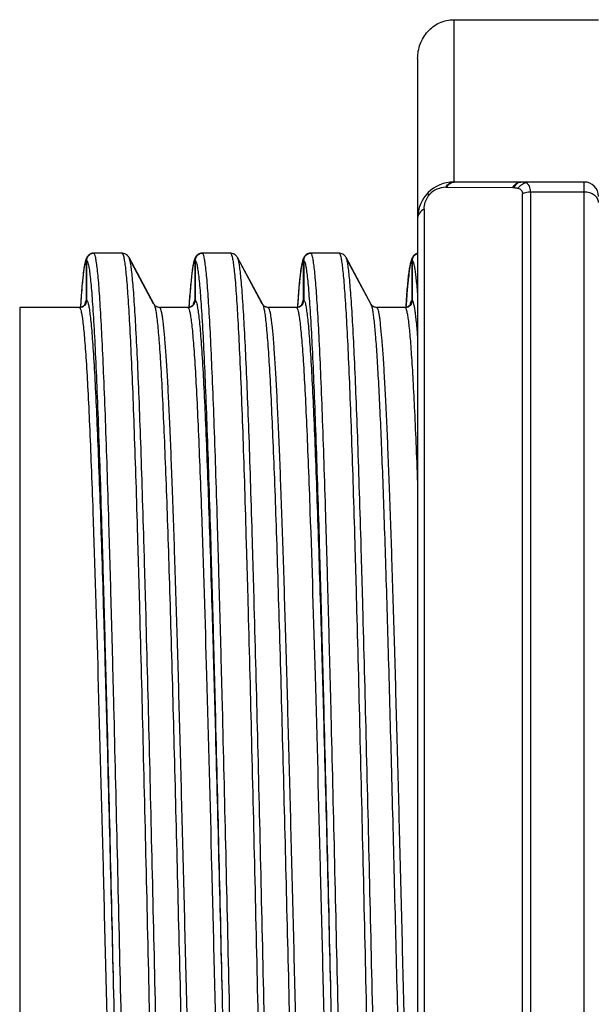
# Model space of a CAD drawing. Header units: millimetres. Extents: x 20 to 4180, y 42 to 2950.
# Tile 33 of 128: x 1675 to 1685, y 1925 to 1942. Entities that reach past the tile are written whole.
import ezdxf

# ---------------------------------------------------------------- set-up
doc = ezdxf.new("R2010")
doc.units = ezdxf.units.MM
doc.header["$LTSCALE"] = 231.275
doc.layers.add('BASE_ASM_PBL7', color=7, linetype='CONTINUOUS')
doc.layers.add('TOP_VIEW_VBL6', color=7, linetype='CONTINUOUS')

# ---------------------------------------------------------------- blocks, each defined once
blk = doc.blocks.new('BASE_ASM_PBL7', base_point=(1331.56, 1951.898))
at = {"layer": 'BASE_ASM_PBL7', "color": 7}
for p, q in [((1809.398, 1968.865), (1811.898, 1968.865)), ((1809.398, 1968.865), (1809.398, 1966.063)), ((1808.773, 1968.195), (1808.773, 1935.648)), ((1811.648, 1966.063), (1809.398, 1966.063)), ((1811.648, 1937.732), (1811.648, 1966.063)), ((1809.26, 1965.972), (1809.274, 1965.972)), ((1809.274, 1965.972), (1810.416, 1965.966)), ((1810.416, 1965.966), (1810.431, 1965.966)), ((1810.585, 1937.936), (1810.585, 1965.86)), ((1811.648, 1965.89), (1810.724, 1965.89)), ((1810.724, 1965.89), (1810.724, 1937.906)), ((1808.884, 1965.595), (1808.884, 1937.821)), ((1803.178, 1964.835), (1803.169, 1964.835)), ((1803.665, 1964.835), (1803.179, 1964.835)), ((1803.675, 1964.835), (1803.665, 1964.835)), ((1805.053, 1964.835), (1805.043, 1964.835)), ((1805.54, 1964.835), (1805.054, 1964.835)), ((1805.55, 1964.835), (1805.54, 1964.835)), ((1806.928, 1964.835), (1806.918, 1964.835)), ((1807.415, 1964.835), (1806.929, 1964.835)), ((1807.425, 1964.835), (1807.415, 1964.835)), ((1803.053, 1964.023), (1803.053, 1964.71)), ((1803.054, 1964.71), (1803.054, 1964.023)), ((1803.783, 1964.754), (1804.206, 1963.964)), ((1804.221, 1963.95), (1803.788, 1964.758)), ((1804.928, 1964.023), (1804.928, 1964.71)), ((1804.929, 1964.71), (1804.929, 1964.023)), ((1805.658, 1964.754), (1806.081, 1963.964)), ((1806.096, 1963.95), (1805.663, 1964.758)), ((1806.803, 1964.023), (1806.803, 1964.71)), ((1806.804, 1964.71), (1806.804, 1964.023)), ((1807.533, 1964.754), (1807.956, 1963.964)), ((1807.971, 1963.951), (1807.538, 1964.758)), ((1808.678, 1964.023), (1808.678, 1964.71)), ((1808.679, 1964.71), (1808.679, 1964.023)), ((1802.983, 1964.366), (1802.979, 1964.316)), ((1802.988, 1964.412), (1802.983, 1964.366)), ((1804.859, 1964.37), (1804.853, 1964.311)), ((1806.734, 1964.37), (1806.728, 1964.311)), ((1808.609, 1964.369), (1808.604, 1964.317)), ((1808.614, 1964.416), (1808.609, 1964.369)), ((1808.618, 1964.457), (1808.614, 1964.416)), ((1802.969, 1964.204), (1802.961, 1964.109)), ((1802.974, 1964.262), (1802.969, 1964.204)), ((1802.979, 1964.316), (1802.974, 1964.262)), ((1804.841, 1964.169), (1804.834, 1964.086)), ((1804.847, 1964.244), (1804.841, 1964.169)), ((1804.853, 1964.311), (1804.847, 1964.244)), ((1806.716, 1964.169), (1806.709, 1964.086)), ((1806.722, 1964.244), (1806.716, 1964.169)), ((1806.728, 1964.311), (1806.722, 1964.244)), ((1808.593, 1964.197), (1808.588, 1964.128)), ((1808.598, 1964.26), (1808.593, 1964.197)), ((1808.604, 1964.317), (1808.598, 1964.26)), ((1802.953, 1964.005), (1802.946, 1963.899)), ((1802.961, 1964.109), (1802.953, 1964.005)), ((1804.828, 1963.993), (1804.821, 1963.899)), ((1804.834, 1964.086), (1804.828, 1963.993)), ((1806.703, 1963.993), (1806.696, 1963.899)), ((1806.709, 1964.086), (1806.703, 1963.993)), ((1808.579, 1964.011), (1808.571, 1963.899)), ((1808.588, 1964.128), (1808.579, 1964.011)), ((1802.929, 1963.898), (1801.898, 1963.898)), ((1801.898, 1963.898), (1801.898, 1939.898)), ((1802.95, 1963.9), (1802.937, 1963.898)), ((1804.804, 1963.898), (1804.317, 1963.898)), ((1804.825, 1963.9), (1804.812, 1963.898)), ((1804.895, 1963.947), (1804.894, 1963.943)), ((1804.895, 1963.947), (1804.894, 1963.943)), ((1806.679, 1963.898), (1806.192, 1963.898)), ((1806.7, 1963.9), (1806.687, 1963.898)), ((1806.77, 1963.947), (1806.769, 1963.943)), ((1806.77, 1963.947), (1806.769, 1963.943)), ((1808.554, 1963.898), (1808.067, 1963.898)), ((1808.575, 1963.9), (1808.562, 1963.898)), ((1808.644, 1963.942), (1808.645, 1963.945)), ((1808.644, 1963.943), (1808.645, 1963.945)), ((1803.522, 1951.898), (1803.571, 1949.819)), ((1805.397, 1951.898), (1805.446, 1949.819)), ((1807.272, 1951.898), (1807.321, 1949.819))]:
    blk.add_line(p, q, dxfattribs=at)
for points in [[(1803.165, 1964.834), (1803.154, 1964.833), (1803.135, 1964.828), (1803.118, 1964.82), (1803.102, 1964.811), (1803.09, 1964.802), (1803.081, 1964.793), (1803.073, 1964.784), (1803.067, 1964.776), (1803.061, 1964.767), (1803.056, 1964.758), (1803.052, 1964.75), (1803.048, 1964.742), (1803.045, 1964.734), (1803.042, 1964.726), (1803.039, 1964.718), (1803.036, 1964.71), (1803.034, 1964.701), (1803.031, 1964.693), (1803.029, 1964.684), (1803.027, 1964.674), (1803.025, 1964.664), (1803.022, 1964.654), (1803.02, 1964.642), (1803.018, 1964.631), (1803.016, 1964.618), (1803.013, 1964.605), (1803.011, 1964.592), (1803.009, 1964.577), (1803.007, 1964.562), (1803.004, 1964.546), (1803.002, 1964.529), (1803, 1964.512), (1802.997, 1964.494), (1802.995, 1964.475), (1802.993, 1964.455), (1802.988, 1964.412)], [(1803.788, 1964.758), (1803.782, 1964.767), (1803.776, 1964.776), (1803.768, 1964.786), (1803.758, 1964.797), (1803.746, 1964.808), (1803.731, 1964.817), (1803.714, 1964.826), (1803.693, 1964.832), (1803.675, 1964.835)], [(1805.043, 1964.835), (1805.029, 1964.833), (1805.011, 1964.828), (1804.993, 1964.821), (1804.979, 1964.812), (1804.967, 1964.803), (1804.957, 1964.794), (1804.949, 1964.786), (1804.943, 1964.777), (1804.937, 1964.768), (1804.932, 1964.76), (1804.927, 1964.751), (1804.923, 1964.742), (1804.92, 1964.734), (1804.917, 1964.725), (1804.914, 1964.716), (1804.911, 1964.708), (1804.908, 1964.698), (1804.906, 1964.689), (1804.903, 1964.679), (1804.901, 1964.669), (1804.898, 1964.658), (1804.896, 1964.646), (1804.894, 1964.635), (1804.891, 1964.622), (1804.889, 1964.609), (1804.887, 1964.595), (1804.884, 1964.58), (1804.882, 1964.564), (1804.88, 1964.548), (1804.877, 1964.53), (1804.875, 1964.511), (1804.872, 1964.491), (1804.87, 1964.47), (1804.867, 1964.448), (1804.864, 1964.423), (1804.859, 1964.37)], [(1805.663, 1964.758), (1805.657, 1964.767), (1805.651, 1964.776), (1805.643, 1964.786), (1805.633, 1964.797), (1805.621, 1964.808), (1805.606, 1964.817), (1805.589, 1964.826), (1805.568, 1964.832), (1805.55, 1964.835)], [(1806.918, 1964.835), (1806.904, 1964.833), (1806.886, 1964.828), (1806.868, 1964.821), (1806.854, 1964.812), (1806.842, 1964.803), (1806.832, 1964.794), (1806.824, 1964.786), (1806.818, 1964.777), (1806.812, 1964.768), (1806.807, 1964.76), (1806.802, 1964.751), (1806.798, 1964.742), (1806.795, 1964.734), (1806.792, 1964.725), (1806.789, 1964.716), (1806.786, 1964.708), (1806.783, 1964.698), (1806.781, 1964.689), (1806.778, 1964.679), (1806.776, 1964.669), (1806.773, 1964.658), (1806.771, 1964.646), (1806.769, 1964.635), (1806.766, 1964.622), (1806.764, 1964.609), (1806.762, 1964.595), (1806.759, 1964.58), (1806.757, 1964.564), (1806.755, 1964.548), (1806.752, 1964.53), (1806.75, 1964.511), (1806.747, 1964.491), (1806.745, 1964.47), (1806.742, 1964.448), (1806.739, 1964.423), (1806.734, 1964.37)], [(1807.538, 1964.758), (1807.532, 1964.767), (1807.526, 1964.776), (1807.518, 1964.786), (1807.508, 1964.797), (1807.496, 1964.808), (1807.481, 1964.817), (1807.464, 1964.826), (1807.443, 1964.832), (1807.425, 1964.835)], [(1808.773, 1964.831), (1808.761, 1964.828), (1808.743, 1964.821), (1808.728, 1964.812), (1808.716, 1964.803), (1808.707, 1964.794), (1808.699, 1964.786), (1808.693, 1964.777), (1808.687, 1964.769), (1808.682, 1964.761), (1808.678, 1964.753), (1808.674, 1964.745), (1808.671, 1964.737), (1808.668, 1964.729), (1808.665, 1964.721), (1808.663, 1964.714), (1808.66, 1964.706), (1808.658, 1964.698), (1808.656, 1964.69), (1808.654, 1964.681), (1808.651, 1964.672), (1808.649, 1964.663), (1808.647, 1964.653), (1808.645, 1964.643), (1808.643, 1964.633), (1808.641, 1964.622), (1808.639, 1964.611), (1808.637, 1964.599), (1808.635, 1964.586), (1808.633, 1964.573), (1808.631, 1964.559), (1808.629, 1964.544), (1808.627, 1964.528), (1808.625, 1964.512), (1808.623, 1964.495), (1808.618, 1964.457)], [(1803.025, 1963.953), (1803.025, 1963.952), (1803.024, 1963.95), (1803.022, 1963.947), (1803.02, 1963.943), (1803.016, 1963.938), (1803.011, 1963.933), (1803.005, 1963.926), (1802.995, 1963.919), (1802.982, 1963.911), (1802.967, 1963.905), (1802.95, 1963.9)], [(1804.307, 1963.898), (1804.291, 1963.901), (1804.273, 1963.906), (1804.259, 1963.913), (1804.247, 1963.921), (1804.238, 1963.929), (1804.231, 1963.936), (1804.226, 1963.943), (1804.222, 1963.947), (1804.221, 1963.95), (1804.22, 1963.951)], [(1804.9, 1963.952), (1804.9, 1963.953), (1804.9, 1963.953), (1804.9, 1963.952), (1804.899, 1963.95), (1804.897, 1963.946), (1804.894, 1963.942), (1804.89, 1963.937), (1804.885, 1963.931), (1804.878, 1963.925), (1804.869, 1963.918), (1804.856, 1963.911), (1804.841, 1963.905), (1804.825, 1963.9)], [(1806.182, 1963.898), (1806.166, 1963.901), (1806.148, 1963.906), (1806.134, 1963.913), (1806.122, 1963.921), (1806.113, 1963.929), (1806.106, 1963.936), (1806.101, 1963.943), (1806.097, 1963.947), (1806.096, 1963.95), (1806.095, 1963.951)], [(1806.775, 1963.952), (1806.775, 1963.953), (1806.775, 1963.953), (1806.775, 1963.952), (1806.774, 1963.95), (1806.772, 1963.946), (1806.769, 1963.942), (1806.765, 1963.937), (1806.76, 1963.931), (1806.753, 1963.925), (1806.744, 1963.918), (1806.731, 1963.911), (1806.716, 1963.905), (1806.7, 1963.9)], [(1808.057, 1963.898), (1808.041, 1963.901), (1808.023, 1963.906), (1808.009, 1963.913), (1807.997, 1963.921), (1807.988, 1963.929), (1807.981, 1963.936), (1807.976, 1963.943), (1807.972, 1963.947), (1807.971, 1963.95), (1807.97, 1963.951)], [(1808.65, 1963.952), (1808.65, 1963.953), (1808.65, 1963.953), (1808.65, 1963.952), (1808.649, 1963.95), (1808.647, 1963.946), (1808.644, 1963.942), (1808.64, 1963.937), (1808.635, 1963.931), (1808.628, 1963.925), (1808.619, 1963.918), (1808.606, 1963.911), (1808.591, 1963.905), (1808.575, 1963.9)]]:
    blk.add_lwpolyline(points, dxfattribs=at)
for centre, radius, start, end in [((1809.398, 1965.438), 0.625, 90, 179.998), ((1809.414, 1965.93), 0.134, 96.791, 103.8374), ((1809.413, 1965.938), 0.126, 90.037, 96.7848), ((1811.648, 1965.813), 0.25, 0, 90), ((1809.257, 1965.601), 0.371, 89.6809, 138.5068), ((1802.928, 1964.002), 0.104, 269.9969, 270.6755), ((1802.928, 1964.004), 0.106, 270.6787, 272.1834), ((1802.929, 1964.003), 0.105, 270.0051, 271.5268), ((1802.927, 1964.009), 0.111, 272.1924, 274.839), ((1802.929, 1964.008), 0.111, 271.5434, 274.8673), ((1802.927, 1964.014), 0.116, 274.8292, 276.0523), ((1802.927, 1964.017), 0.119, 276.0511, 276.9691), ((1803.765, 1963.783), 0.763, 167.5306, 167.8709), ((1803.68, 1963.802), 0.676, 166.8385, 167.5377), ((1804.318, 1964.019), 0.122, 265.0928, 267.0773), ((1804.317, 1964.016), 0.118, 267.0725, 269.998), ((1804.803, 1964.002), 0.104, 269.999, 270.6817), ((1804.803, 1964.004), 0.107, 270.6855, 272.2982), ((1804.804, 1964.003), 0.105, 270.0057, 271.6393), ((1804.802, 1964.009), 0.112, 272.3063, 274.9106), ((1804.804, 1964.009), 0.111, 271.6544, 274.9068), ((1804.802, 1964.014), 0.116, 274.9008, 276.0457), ((1804.802, 1964.017), 0.119, 276.0449, 276.9726), ((1805.569, 1963.798), 0.69, 166.8903, 167.5542), ((1806.193, 1964.019), 0.122, 265.0927, 267.0773), ((1806.192, 1964.016), 0.118, 267.0725, 269.998), ((1806.678, 1964.002), 0.104, 269.999, 270.6818), ((1806.678, 1964.004), 0.107, 270.6856, 272.2982), ((1806.679, 1964.003), 0.105, 270.0057, 271.6393), ((1806.677, 1964.009), 0.112, 272.3063, 274.9106), ((1806.679, 1964.009), 0.111, 271.6544, 274.9068), ((1806.677, 1964.014), 0.116, 274.9008, 276.0458), ((1806.677, 1964.017), 0.119, 276.0449, 276.9726), ((1807.444, 1963.798), 0.69, 166.8904, 167.5542), ((1808.068, 1964.019), 0.122, 265.0927, 267.0778), ((1808.067, 1964.016), 0.118, 267.073, 269.998), ((1808.553, 1964.002), 0.104, 269.999, 270.6816), ((1808.553, 1964.004), 0.107, 270.6855, 272.2984), ((1808.554, 1964.003), 0.105, 270.0057, 271.6402), ((1808.552, 1964.009), 0.112, 272.3065, 274.9106), ((1808.554, 1964.009), 0.111, 271.6553, 274.9081), ((1808.552, 1964.014), 0.116, 274.9008, 276.0451), ((1808.552, 1964.017), 0.119, 276.0443, 276.9717), ((1809.329, 1963.796), 0.701, 166.8966, 167.7123)]:
    blk.add_arc(centre, radius, start, end, dxfattribs=at)
for points, knots in [([(1808.773, 1968.195), (1808.773, 1968.28), (1808.803, 1968.45), (1808.914, 1968.635), (1809.04, 1968.749), (1809.186, 1968.836), (1809.314, 1968.865), (1809.398, 1968.865)], [0, 0, 0, 0, 0.249962, 0.499772, 0.625212, 0.750636, 1, 1, 1, 1]), ([(1809.26, 1965.972), (1809.265, 1965.981), (1809.286, 1966.013), (1809.317, 1966.039), (1809.342, 1966.051)], [0, 0, 0, 0, 0.269215, 1, 1, 1, 1]), ([(1809.274, 1965.972), (1809.287, 1965.994), (1809.317, 1966.031), (1809.36, 1966.054), (1809.382, 1966.06)], [0, 0, 0, 0, 0.528538, 1, 1, 1, 1]), ([(1809.342, 1966.051), (1809.347, 1966.053), (1809.365, 1966.06), (1809.384, 1966.063), (1809.398, 1966.063)], [0, 0, 0, 0, 0.255572, 1, 1, 1, 1]), ([(1810.416, 1965.966), (1810.431, 1965.993), (1810.468, 1966.042), (1810.527, 1966.063), (1810.554, 1966.063)], [0, 0, 0, 0, 0.537285, 1, 1, 1, 1]), ([(1810.538, 1966.059), (1810.517, 1966.054), (1810.473, 1966.028), (1810.444, 1965.988), (1810.431, 1965.966)], [0, 0, 0, 0, 0.467901, 1, 1, 1, 1]), ([(1810.645, 1966.048), (1810.618, 1966.044), (1810.565, 1966.02), (1810.524, 1965.98), (1810.506, 1965.956)], [0, 0, 0, 0, 0.476316, 1, 1, 1, 1]), ([(1810.645, 1966.048), (1810.639, 1966.051), (1810.616, 1966.06), (1810.59, 1966.063), (1810.57, 1966.063)], [0, 0, 0, 0, 0.239332, 1, 1, 1, 1]), ([(1810.724, 1965.89), (1810.724, 1965.908), (1810.721, 1965.943), (1810.705, 1965.99), (1810.68, 1966.026), (1810.657, 1966.042), (1810.645, 1966.048)], [0, 0, 0, 0, 0.300931, 0.558804, 0.78591, 1, 1, 1, 1]), ([(1808.932, 1965.855), (1808.936, 1965.859), (1808.956, 1965.859), (1808.97, 1965.852), (1808.98, 1965.847)], [0, 0, 0, 0, 0.343596, 1, 1, 1, 1]), ([(1810.431, 1965.966), (1810.438, 1965.966), (1810.463, 1965.965), (1810.489, 1965.961), (1810.506, 1965.956)], [0, 0, 0, 0, 0.26217, 1, 1, 1, 1]), ([(1810.506, 1965.956), (1810.527, 1965.95), (1810.558, 1965.934), (1810.582, 1965.895), (1810.585, 1965.871), (1810.585, 1965.86)], [0, 0, 0, 0, 0.48936, 0.731874, 1, 1, 1, 1]), ([(1810.724, 1965.89), (1810.712, 1965.89), (1810.664, 1965.887), (1810.617, 1965.875), (1810.585, 1965.86)], [0, 0, 0, 0, 0.257119, 1, 1, 1, 1]), ([(1811.898, 1965.709), (1811.898, 1965.733), (1811.883, 1965.784), (1811.825, 1965.843), (1811.743, 1965.881), (1811.68, 1965.89), (1811.648, 1965.89)], [0, 0, 0, 0, 0.211917, 0.447886, 0.714187, 1, 1, 1, 1]), ([(1808.884, 1965.595), (1808.885, 1965.636), (1808.899, 1965.728), (1808.946, 1965.809), (1808.98, 1965.847)], [0, 0, 0, 0, 0.446943, 1, 1, 1, 1]), ([(1808.884, 1965.595), (1808.853, 1965.579), (1808.798, 1965.537), (1808.773, 1965.47), (1808.773, 1965.439)], [0, 0, 0, 0, 0.533768, 1, 1, 1, 1]), ([(1803.169, 1964.835), (1803.14, 1964.832), (1803.083, 1964.808), (1803.057, 1964.752), (1803.053, 1964.724)], [0, 0, 0, 0, 0.500069, 1, 1, 1, 1]), ([(1803.054, 1964.71), (1803.054, 1964.74), (1803.077, 1964.802), (1803.136, 1964.831), (1803.165, 1964.834)], [0, 0, 0, 0, 0.500095, 1, 1, 1, 1]), ([(1804.104, 1938.97), (1804.097, 1938.982), (1804.087, 1939.019), (1804.073, 1939.089), (1804.059, 1939.189), (1804.045, 1939.318), (1804.031, 1939.477), (1804.01, 1939.746), (1803.986, 1940.153), (1803.957, 1940.725), (1803.929, 1941.402), (1803.9, 1942.176), (1803.872, 1943.041), (1803.843, 1943.988), (1803.803, 1945.393), (1803.755, 1947.284), (1803.698, 1949.666), (1803.642, 1952.13), (1803.585, 1954.586), (1803.537, 1956.585), (1803.498, 1958.112), (1803.469, 1959.177), (1803.44, 1960.173), (1803.412, 1961.09), (1803.383, 1961.921), (1803.354, 1962.66), (1803.326, 1963.298), (1803.301, 1963.763), (1803.281, 1964.08), (1803.267, 1964.274), (1803.253, 1964.441), (1803.238, 1964.577), (1803.224, 1964.685), (1803.211, 1964.762), (1803.199, 1964.808), (1803.188, 1964.83), (1803.182, 1964.835), (1803.179, 1964.835)], [0, 0, 0, 0, 0.001621, 0.004375, 0.008274, 0.013311, 0.019473, 0.026747, 0.044582, 0.066733, 0.093001, 0.123056, 0.156538, 0.193201, 0.232847, 0.319355, 0.412333, 0.508837, 0.604907, 0.696924, 0.740487, 0.781811, 0.820365, 0.855857, 0.888085, 0.916763, 0.941517, 0.96206, 0.970704, 0.978252, 0.984692, 0.990009, 0.994192, 0.99723, 0.999129, 0.999672, 1, 1, 1, 1]), ([(1803.665, 1964.835), (1803.666, 1964.835), (1803.671, 1964.834), (1803.674, 1964.829), (1803.676, 1964.826)], [0, 0, 0, 0, 0.190902, 1, 1, 1, 1]), ([(1804.929, 1964.71), (1804.929, 1964.742), (1804.955, 1964.809), (1805.022, 1964.835), (1805.054, 1964.835)], [0, 0, 0, 0, 0.499963, 1, 1, 1, 1]), ([(1805.043, 1964.835), (1805.015, 1964.832), (1804.958, 1964.808), (1804.932, 1964.752), (1804.929, 1964.724)], [0, 0, 0, 0, 0.500095, 1, 1, 1, 1]), ([(1805.979, 1938.97), (1805.972, 1938.982), (1805.962, 1939.019), (1805.948, 1939.089), (1805.934, 1939.189), (1805.92, 1939.318), (1805.906, 1939.477), (1805.885, 1939.746), (1805.861, 1940.153), (1805.832, 1940.725), (1805.804, 1941.402), (1805.775, 1942.176), (1805.747, 1943.041), (1805.718, 1943.988), (1805.678, 1945.393), (1805.63, 1947.284), (1805.573, 1949.666), (1805.517, 1952.13), (1805.46, 1954.586), (1805.412, 1956.585), (1805.373, 1958.112), (1805.344, 1959.177), (1805.315, 1960.173), (1805.287, 1961.09), (1805.258, 1961.921), (1805.229, 1962.66), (1805.201, 1963.298), (1805.176, 1963.763), (1805.156, 1964.08), (1805.142, 1964.274), (1805.128, 1964.441), (1805.113, 1964.577), (1805.099, 1964.685), (1805.086, 1964.762), (1805.074, 1964.808), (1805.063, 1964.83), (1805.057, 1964.835), (1805.054, 1964.835)], [0, 0, 0, 0, 0.001621, 0.004375, 0.008274, 0.013311, 0.019473, 0.026747, 0.044582, 0.066733, 0.093001, 0.123056, 0.156538, 0.193201, 0.232847, 0.319355, 0.412333, 0.508837, 0.604907, 0.696924, 0.740487, 0.781811, 0.820365, 0.855857, 0.888085, 0.916763, 0.941517, 0.96206, 0.970704, 0.978252, 0.984692, 0.990009, 0.994192, 0.99723, 0.999129, 0.999672, 1, 1, 1, 1]), ([(1805.54, 1964.835), (1805.541, 1964.835), (1805.546, 1964.834), (1805.549, 1964.829), (1805.551, 1964.826)], [0, 0, 0, 0, 0.190902, 1, 1, 1, 1]), ([(1806.804, 1964.71), (1806.804, 1964.742), (1806.83, 1964.809), (1806.897, 1964.835), (1806.929, 1964.835)], [0, 0, 0, 0, 0.499963, 1, 1, 1, 1]), ([(1806.918, 1964.835), (1806.89, 1964.832), (1806.833, 1964.808), (1806.807, 1964.752), (1806.804, 1964.724)], [0, 0, 0, 0, 0.500095, 1, 1, 1, 1]), ([(1807.854, 1938.97), (1807.847, 1938.982), (1807.837, 1939.019), (1807.823, 1939.089), (1807.809, 1939.189), (1807.795, 1939.318), (1807.781, 1939.477), (1807.76, 1939.746), (1807.736, 1940.153), (1807.707, 1940.725), (1807.679, 1941.402), (1807.65, 1942.176), (1807.622, 1943.041), (1807.593, 1943.988), (1807.553, 1945.393), (1807.505, 1947.284), (1807.448, 1949.666), (1807.392, 1952.13), (1807.335, 1954.586), (1807.287, 1956.585), (1807.248, 1958.112), (1807.219, 1959.177), (1807.19, 1960.173), (1807.162, 1961.09), (1807.133, 1961.921), (1807.104, 1962.66), (1807.076, 1963.298), (1807.051, 1963.763), (1807.031, 1964.08), (1807.017, 1964.274), (1807.003, 1964.441), (1806.988, 1964.577), (1806.974, 1964.685), (1806.961, 1964.762), (1806.949, 1964.808), (1806.938, 1964.83), (1806.932, 1964.835), (1806.929, 1964.835)], [0, 0, 0, 0, 0.001621, 0.004375, 0.008274, 0.013311, 0.019473, 0.026747, 0.044582, 0.066733, 0.093001, 0.123056, 0.156538, 0.193201, 0.232847, 0.319355, 0.412333, 0.508837, 0.604907, 0.696924, 0.740487, 0.781811, 0.820365, 0.855857, 0.888085, 0.916763, 0.941517, 0.96206, 0.970704, 0.978252, 0.984692, 0.990009, 0.994192, 0.99723, 0.999129, 0.999672, 1, 1, 1, 1]), ([(1807.415, 1964.835), (1807.416, 1964.835), (1807.421, 1964.834), (1807.424, 1964.829), (1807.426, 1964.826)], [0, 0, 0, 0, 0.190902, 1, 1, 1, 1]), ([(1803.046, 1964.707), (1803.04, 1964.701), (1803.031, 1964.677), (1803.019, 1964.631), (1803.007, 1964.562), (1802.995, 1964.472), (1802.983, 1964.36), (1802.965, 1964.167), (1802.954, 1964.011), (1802.946, 1963.9)], [0, 0, 0, 0, 0.032508, 0.090527, 0.175181, 0.286763, 0.425225, 0.590422, 1, 1, 1, 1]), ([(1803.054, 1964.71), (1803.057, 1964.71), (1803.063, 1964.704), (1803.074, 1964.682), (1803.086, 1964.636), (1803.1, 1964.557), (1803.114, 1964.449), (1803.128, 1964.31), (1803.143, 1964.142), (1803.157, 1963.944), (1803.178, 1963.623), (1803.203, 1963.153), (1803.231, 1962.508), (1803.26, 1961.761), (1803.289, 1960.919), (1803.318, 1959.991), (1803.347, 1958.985), (1803.376, 1957.911), (1803.416, 1956.373), (1803.465, 1954.362), (1803.503, 1952.73), (1803.522, 1951.898)], [0, 0, 0, 0, 0.000685, 0.00181, 0.005707, 0.011905, 0.020429, 0.03128, 0.044443, 0.059896, 0.077612, 0.119651, 0.170122, 0.228565, 0.294396, 0.367012, 0.445701, 0.529715, 0.618236, 0.805386, 1, 1, 1, 1]), ([(1803.676, 1964.826), (1803.683, 1964.814), (1803.694, 1964.777), (1803.708, 1964.707), (1803.721, 1964.607), (1803.735, 1964.477), (1803.75, 1964.318), (1803.77, 1964.049), (1803.795, 1963.642), (1803.823, 1963.071), (1803.852, 1962.394), (1803.88, 1961.619), (1803.909, 1960.755), (1803.937, 1959.807), (1803.977, 1958.402), (1804.025, 1956.511), (1804.082, 1954.13), (1804.139, 1951.665), (1804.195, 1949.209), (1804.244, 1947.21), (1804.283, 1945.684), (1804.311, 1944.618), (1804.34, 1943.623), (1804.369, 1942.706), (1804.397, 1941.874), (1804.426, 1941.135), (1804.454, 1940.497), (1804.479, 1940.032), (1804.499, 1939.716), (1804.514, 1939.521), (1804.528, 1939.355), (1804.542, 1939.218), (1804.556, 1939.111), (1804.569, 1939.033), (1804.582, 1938.987), (1804.592, 1938.966), (1804.599, 1938.961), (1804.602, 1938.96)], [0, 0, 0, 0, 0.001621, 0.004375, 0.008274, 0.013311, 0.019473, 0.026747, 0.044582, 0.066733, 0.093001, 0.123056, 0.156537, 0.193201, 0.232847, 0.319355, 0.412333, 0.508837, 0.604907, 0.696924, 0.740487, 0.781811, 0.820364, 0.855857, 0.888085, 0.916763, 0.941517, 0.962059, 0.970704, 0.978252, 0.984692, 0.990009, 0.994192, 0.99723, 0.999129, 0.999672, 1, 1, 1, 1]), ([(1804.712, 1939.026), (1804.709, 1939.027), (1804.703, 1939.032), (1804.692, 1939.053), (1804.68, 1939.099), (1804.667, 1939.176), (1804.653, 1939.282), (1804.639, 1939.417), (1804.624, 1939.582), (1804.61, 1939.776), (1804.59, 1940.09), (1804.565, 1940.551), (1804.537, 1941.183), (1804.508, 1941.915), (1804.479, 1942.74), (1804.451, 1943.651), (1804.422, 1944.639), (1804.393, 1945.695), (1804.355, 1947.21), (1804.306, 1949.195), (1804.25, 1951.634), (1804.193, 1954.082), (1804.137, 1956.45), (1804.088, 1958.331), (1804.049, 1959.729), (1804.02, 1960.674), (1803.992, 1961.538), (1803.963, 1962.31), (1803.935, 1962.986), (1803.906, 1963.558), (1803.882, 1963.967), (1803.861, 1964.238), (1803.847, 1964.399), (1803.833, 1964.53), (1803.82, 1964.633), (1803.806, 1964.705), (1803.795, 1964.743), (1803.788, 1964.757)], [0, 0, 0, 0, 0.000328, 0.000873, 0.00277, 0.005791, 0.009946, 0.015237, 0.021656, 0.02919, 0.037829, 0.058331, 0.082952, 0.11148, 0.143635, 0.17913, 0.217622, 0.258761, 0.302156, 0.394076, 0.489966, 0.586241, 0.679313, 0.765708, 0.805381, 0.842207, 0.875834, 0.905955, 0.932283, 0.954577, 0.97263, 0.980007, 0.986267, 0.991399, 0.995394, 0.998257, 1, 1, 1, 1]), ([(1804.928, 1964.71), (1804.925, 1964.71), (1804.919, 1964.705), (1804.91, 1964.688), (1804.898, 1964.649), (1804.886, 1964.584), (1804.873, 1964.495), (1804.86, 1964.381), (1804.847, 1964.243), (1804.834, 1964.08), (1804.826, 1963.963), (1804.822, 1963.901)], [0, 0, 0, 0, 0.009401, 0.024252, 0.074742, 0.154669, 0.264372, 0.403956, 0.573264, 0.772039, 1, 1, 1, 1]), ([(1804.929, 1964.71), (1804.932, 1964.71), (1804.938, 1964.704), (1804.949, 1964.682), (1804.961, 1964.636), (1804.975, 1964.557), (1804.989, 1964.449), (1805.003, 1964.31), (1805.018, 1964.142), (1805.032, 1963.944), (1805.053, 1963.623), (1805.078, 1963.153), (1805.106, 1962.508), (1805.135, 1961.761), (1805.164, 1960.919), (1805.193, 1959.991), (1805.222, 1958.985), (1805.251, 1957.911), (1805.291, 1956.373), (1805.34, 1954.362), (1805.378, 1952.73), (1805.397, 1951.898)], [0, 0, 0, 0, 0.000685, 0.00181, 0.005707, 0.011905, 0.020429, 0.03128, 0.044443, 0.059896, 0.077612, 0.119651, 0.170122, 0.228565, 0.294396, 0.367012, 0.445701, 0.529715, 0.618236, 0.805386, 1, 1, 1, 1]), ([(1805.551, 1964.826), (1805.558, 1964.814), (1805.569, 1964.777), (1805.583, 1964.707), (1805.596, 1964.607), (1805.61, 1964.477), (1805.625, 1964.318), (1805.645, 1964.049), (1805.67, 1963.642), (1805.698, 1963.071), (1805.727, 1962.394), (1805.755, 1961.619), (1805.784, 1960.755), (1805.812, 1959.807), (1805.852, 1958.402), (1805.9, 1956.511), (1805.957, 1954.13), (1806.014, 1951.665), (1806.07, 1949.209), (1806.119, 1947.21), (1806.158, 1945.684), (1806.186, 1944.618), (1806.215, 1943.623), (1806.244, 1942.706), (1806.272, 1941.874), (1806.301, 1941.135), (1806.329, 1940.497), (1806.354, 1940.032), (1806.374, 1939.716), (1806.389, 1939.521), (1806.403, 1939.355), (1806.417, 1939.218), (1806.431, 1939.111), (1806.444, 1939.033), (1806.457, 1938.987), (1806.467, 1938.966), (1806.474, 1938.961), (1806.477, 1938.96)], [0, 0, 0, 0, 0.001621, 0.004375, 0.008274, 0.013311, 0.019473, 0.026747, 0.044582, 0.066733, 0.093001, 0.123056, 0.156537, 0.193201, 0.232847, 0.319355, 0.412333, 0.508837, 0.604907, 0.696924, 0.740487, 0.781811, 0.820364, 0.855857, 0.888085, 0.916763, 0.941517, 0.962059, 0.970704, 0.978252, 0.984692, 0.990009, 0.994192, 0.99723, 0.999129, 0.999672, 1, 1, 1, 1]), ([(1806.587, 1939.026), (1806.584, 1939.027), (1806.578, 1939.032), (1806.567, 1939.053), (1806.555, 1939.099), (1806.542, 1939.176), (1806.528, 1939.282), (1806.514, 1939.417), (1806.499, 1939.582), (1806.485, 1939.776), (1806.465, 1940.09), (1806.44, 1940.551), (1806.412, 1941.183), (1806.383, 1941.915), (1806.354, 1942.74), (1806.326, 1943.651), (1806.297, 1944.639), (1806.268, 1945.695), (1806.23, 1947.21), (1806.181, 1949.195), (1806.125, 1951.634), (1806.068, 1954.082), (1806.012, 1956.45), (1805.963, 1958.331), (1805.924, 1959.729), (1805.895, 1960.674), (1805.867, 1961.538), (1805.838, 1962.31), (1805.81, 1962.986), (1805.781, 1963.558), (1805.757, 1963.967), (1805.736, 1964.238), (1805.722, 1964.399), (1805.708, 1964.53), (1805.695, 1964.633), (1805.681, 1964.705), (1805.67, 1964.743), (1805.663, 1964.757)], [0, 0, 0, 0, 0.000328, 0.000873, 0.00277, 0.005791, 0.009946, 0.015237, 0.021656, 0.02919, 0.037829, 0.058331, 0.082952, 0.11148, 0.143635, 0.17913, 0.217622, 0.258761, 0.302156, 0.394076, 0.489966, 0.586241, 0.679313, 0.765708, 0.805381, 0.842207, 0.875834, 0.905955, 0.932283, 0.954577, 0.97263, 0.980007, 0.986267, 0.991399, 0.995394, 0.998257, 1, 1, 1, 1]), ([(1806.803, 1964.71), (1806.8, 1964.71), (1806.794, 1964.705), (1806.785, 1964.688), (1806.773, 1964.649), (1806.761, 1964.584), (1806.748, 1964.495), (1806.735, 1964.381), (1806.722, 1964.243), (1806.709, 1964.08), (1806.701, 1963.963), (1806.697, 1963.901)], [0, 0, 0, 0, 0.009401, 0.024252, 0.074742, 0.154669, 0.264372, 0.403956, 0.573264, 0.772039, 1, 1, 1, 1]), ([(1806.804, 1964.71), (1806.807, 1964.71), (1806.813, 1964.704), (1806.824, 1964.682), (1806.836, 1964.636), (1806.85, 1964.557), (1806.864, 1964.449), (1806.878, 1964.31), (1806.893, 1964.142), (1806.907, 1963.944), (1806.928, 1963.623), (1806.953, 1963.153), (1806.981, 1962.508), (1807.01, 1961.761), (1807.039, 1960.919), (1807.068, 1959.991), (1807.097, 1958.985), (1807.126, 1957.911), (1807.166, 1956.373), (1807.215, 1954.362), (1807.253, 1952.73), (1807.272, 1951.898)], [0, 0, 0, 0, 0.000685, 0.00181, 0.005707, 0.011905, 0.020429, 0.03128, 0.044443, 0.059896, 0.077612, 0.119651, 0.170122, 0.228565, 0.294396, 0.367012, 0.445701, 0.529715, 0.618236, 0.805386, 1, 1, 1, 1]), ([(1807.426, 1964.826), (1807.433, 1964.814), (1807.444, 1964.777), (1807.458, 1964.707), (1807.471, 1964.607), (1807.485, 1964.477), (1807.5, 1964.318), (1807.52, 1964.049), (1807.545, 1963.642), (1807.573, 1963.071), (1807.602, 1962.394), (1807.63, 1961.619), (1807.659, 1960.755), (1807.687, 1959.807), (1807.727, 1958.402), (1807.775, 1956.511), (1807.832, 1954.13), (1807.889, 1951.665), (1807.945, 1949.209), (1807.994, 1947.21), (1808.033, 1945.684), (1808.061, 1944.618), (1808.09, 1943.623), (1808.119, 1942.706), (1808.147, 1941.874), (1808.176, 1941.135), (1808.204, 1940.497), (1808.229, 1940.032), (1808.249, 1939.716), (1808.264, 1939.521), (1808.278, 1939.355), (1808.292, 1939.218), (1808.306, 1939.111), (1808.319, 1939.033), (1808.332, 1938.987), (1808.342, 1938.966), (1808.349, 1938.961), (1808.352, 1938.96)], [0, 0, 0, 0, 0.001621, 0.004375, 0.008274, 0.013311, 0.019473, 0.026747, 0.044582, 0.066733, 0.093001, 0.123056, 0.156537, 0.193201, 0.232847, 0.319355, 0.412333, 0.508837, 0.604907, 0.696924, 0.740487, 0.781811, 0.820364, 0.855857, 0.888085, 0.916763, 0.941517, 0.962059, 0.970704, 0.978252, 0.984692, 0.990009, 0.994192, 0.99723, 0.999129, 0.999672, 1, 1, 1, 1]), ([(1808.462, 1939.026), (1808.459, 1939.027), (1808.453, 1939.032), (1808.442, 1939.053), (1808.43, 1939.099), (1808.417, 1939.176), (1808.403, 1939.282), (1808.389, 1939.417), (1808.374, 1939.582), (1808.36, 1939.776), (1808.34, 1940.09), (1808.315, 1940.551), (1808.287, 1941.183), (1808.258, 1941.915), (1808.229, 1942.74), (1808.201, 1943.651), (1808.172, 1944.639), (1808.143, 1945.695), (1808.105, 1947.21), (1808.056, 1949.195), (1808, 1951.634), (1807.943, 1954.082), (1807.887, 1956.45), (1807.838, 1958.331), (1807.799, 1959.729), (1807.77, 1960.674), (1807.742, 1961.538), (1807.713, 1962.31), (1807.685, 1962.986), (1807.656, 1963.558), (1807.632, 1963.967), (1807.611, 1964.238), (1807.597, 1964.399), (1807.583, 1964.53), (1807.57, 1964.633), (1807.556, 1964.705), (1807.545, 1964.743), (1807.538, 1964.757)], [0, 0, 0, 0, 0.000328, 0.000873, 0.00277, 0.005791, 0.009946, 0.015237, 0.021656, 0.02919, 0.037829, 0.058331, 0.082952, 0.11148, 0.143635, 0.17913, 0.217622, 0.258761, 0.302156, 0.394076, 0.489966, 0.586241, 0.679313, 0.765708, 0.805381, 0.842207, 0.875834, 0.905955, 0.932283, 0.954577, 0.97263, 0.980007, 0.986267, 0.991399, 0.995394, 0.998257, 1, 1, 1, 1]), ([(1808.572, 1963.9), (1808.576, 1963.963), (1808.584, 1964.079), (1808.597, 1964.242), (1808.61, 1964.381), (1808.623, 1964.495), (1808.636, 1964.584), (1808.649, 1964.65), (1808.659, 1964.688), (1808.671, 1964.709), (1808.678, 1964.71)], [0, 0, 0, 0, 0.228084, 0.42693, 0.596318, 0.735986, 0.84576, 0.925743, 0.976295, 1, 1, 1, 1]), ([(1808.679, 1964.71), (1808.679, 1964.737), (1808.697, 1964.793), (1808.747, 1964.824), (1808.773, 1964.831)], [0, 0, 0, 0, 0.500405, 1, 1, 1, 1]), ([(1808.773, 1964.831), (1808.749, 1964.825), (1808.702, 1964.799), (1808.682, 1964.749), (1808.679, 1964.724)], [0, 0, 0, 0, 0.499745, 1, 1, 1, 1]), ([(1808.679, 1964.71), (1808.684, 1964.709), (1808.695, 1964.693), (1808.704, 1964.662), (1808.716, 1964.61), (1808.727, 1964.539), (1808.739, 1964.448), (1808.756, 1964.289), (1808.766, 1964.159), (1808.773, 1964.067)], [0, 0, 0, 0, 0.025219, 0.076385, 0.156526, 0.266124, 0.405355, 0.574196, 1, 1, 1, 1]), ([(1802.938, 1963.898), (1802.968, 1963.901), (1803.03, 1963.929), (1803.054, 1963.992), (1803.054, 1964.023)], [0, 0, 0, 0, 0.499951, 1, 1, 1, 1]), ([(1803.052, 1964.009), (1803.048, 1963.982), (1803.023, 1963.927), (1802.968, 1963.902), (1802.941, 1963.899)], [0, 0, 0, 0, 0.499995, 1, 1, 1, 1]), ([(1803.042, 1964.014), (1803.037, 1964.007), (1803.03, 1963.987), (1803.025, 1963.968), (1803.022, 1963.955)], [0, 0, 0, 0, 0.396651, 1, 1, 1, 1]), ([(1803.053, 1964.023), (1803.052, 1964.023), (1803.047, 1964.021), (1803.044, 1964.017), (1803.042, 1964.014)], [0, 0, 0, 0, 0.195487, 1, 1, 1, 1]), ([(1803.054, 1964.023), (1803.057, 1964.022), (1803.063, 1964.017), (1803.074, 1963.997), (1803.086, 1963.952), (1803.1, 1963.878), (1803.114, 1963.775), (1803.128, 1963.644), (1803.143, 1963.485), (1803.157, 1963.298), (1803.178, 1962.994), (1803.203, 1962.548), (1803.231, 1961.938), (1803.26, 1961.231), (1803.289, 1960.435), (1803.318, 1959.556), (1803.347, 1958.604), (1803.376, 1957.588), (1803.416, 1956.133), (1803.465, 1954.23), (1803.503, 1952.685), (1803.522, 1951.898)], [0, 0, 0, 0, 0.000708, 0.001848, 0.005762, 0.011977, 0.020518, 0.031387, 0.044565, 0.06003, 0.077754, 0.119798, 0.170263, 0.228699, 0.294525, 0.367131, 0.445802, 0.529799, 0.618307, 0.805425, 1, 1, 1, 1]), ([(1804.813, 1963.898), (1804.843, 1963.901), (1804.905, 1963.929), (1804.929, 1963.992), (1804.929, 1964.023)], [0, 0, 0, 0, 0.49995, 1, 1, 1, 1]), ([(1804.927, 1964.009), (1804.923, 1963.982), (1804.898, 1963.927), (1804.844, 1963.902), (1804.816, 1963.899)], [0, 0, 0, 0, 0.499994, 1, 1, 1, 1]), ([(1804.917, 1964.013), (1804.912, 1964.006), (1804.905, 1963.987), (1804.9, 1963.967), (1804.897, 1963.954)], [0, 0, 0, 0, 0.397931, 1, 1, 1, 1]), ([(1804.928, 1964.023), (1804.927, 1964.023), (1804.922, 1964.021), (1804.919, 1964.017), (1804.917, 1964.013)], [0, 0, 0, 0, 0.194752, 1, 1, 1, 1]), ([(1804.929, 1964.023), (1804.932, 1964.022), (1804.938, 1964.017), (1804.949, 1963.997), (1804.961, 1963.952), (1804.975, 1963.878), (1804.989, 1963.775), (1805.003, 1963.644), (1805.018, 1963.485), (1805.032, 1963.298), (1805.053, 1962.994), (1805.078, 1962.548), (1805.106, 1961.938), (1805.135, 1961.231), (1805.164, 1960.435), (1805.193, 1959.556), (1805.222, 1958.604), (1805.251, 1957.588), (1805.291, 1956.133), (1805.34, 1954.23), (1805.378, 1952.685), (1805.397, 1951.898)], [0, 0, 0, 0, 0.000708, 0.001848, 0.005762, 0.011977, 0.020518, 0.031387, 0.044565, 0.06003, 0.077754, 0.119798, 0.170263, 0.228699, 0.294525, 0.367131, 0.445802, 0.529799, 0.618307, 0.805425, 1, 1, 1, 1]), ([(1806.688, 1963.898), (1806.718, 1963.901), (1806.78, 1963.929), (1806.804, 1963.992), (1806.804, 1964.023)], [0, 0, 0, 0, 0.49995, 1, 1, 1, 1]), ([(1806.802, 1964.009), (1806.798, 1963.982), (1806.773, 1963.927), (1806.719, 1963.902), (1806.691, 1963.899)], [0, 0, 0, 0, 0.499994, 1, 1, 1, 1]), ([(1806.792, 1964.013), (1806.787, 1964.006), (1806.78, 1963.987), (1806.775, 1963.967), (1806.772, 1963.954)], [0, 0, 0, 0, 0.397931, 1, 1, 1, 1]), ([(1806.803, 1964.023), (1806.802, 1964.023), (1806.797, 1964.021), (1806.794, 1964.017), (1806.792, 1964.013)], [0, 0, 0, 0, 0.194752, 1, 1, 1, 1]), ([(1806.804, 1964.023), (1806.807, 1964.022), (1806.813, 1964.017), (1806.824, 1963.997), (1806.836, 1963.952), (1806.85, 1963.878), (1806.864, 1963.775), (1806.878, 1963.644), (1806.893, 1963.485), (1806.907, 1963.298), (1806.928, 1962.994), (1806.953, 1962.548), (1806.981, 1961.938), (1807.01, 1961.231), (1807.039, 1960.435), (1807.068, 1959.556), (1807.097, 1958.604), (1807.126, 1957.588), (1807.166, 1956.133), (1807.215, 1954.23), (1807.253, 1952.685), (1807.272, 1951.898)], [0, 0, 0, 0, 0.000708, 0.001848, 0.005762, 0.011977, 0.020518, 0.031387, 0.044565, 0.06003, 0.077754, 0.119798, 0.170263, 0.228699, 0.294525, 0.367131, 0.445802, 0.529799, 0.618307, 0.805425, 1, 1, 1, 1]), ([(1808.563, 1963.898), (1808.593, 1963.901), (1808.655, 1963.929), (1808.679, 1963.992), (1808.679, 1964.023)], [0, 0, 0, 0, 0.49995, 1, 1, 1, 1]), ([(1808.677, 1964.009), (1808.673, 1963.982), (1808.648, 1963.927), (1808.594, 1963.902), (1808.566, 1963.899)], [0, 0, 0, 0, 0.499996, 1, 1, 1, 1]), ([(1808.647, 1963.955), (1808.65, 1963.967), (1808.655, 1963.987), (1808.662, 1964.006), (1808.667, 1964.013)], [0, 0, 0, 0, 0.601145, 1, 1, 1, 1]), ([(1808.667, 1964.013), (1808.667, 1964.015), (1808.67, 1964.019), (1808.674, 1964.022), (1808.678, 1964.023)], [0, 0, 0, 0, 0.32441, 1, 1, 1, 1]), ([(1808.773, 1963.414), (1808.766, 1963.501), (1808.756, 1963.624), (1808.739, 1963.775), (1808.727, 1963.861), (1808.716, 1963.928), (1808.704, 1963.977), (1808.695, 1964.007), (1808.684, 1964.022), (1808.679, 1964.023)], [0, 0, 0, 0, 0.425136, 0.593805, 0.732936, 0.842522, 0.922748, 0.974151, 1, 1, 1, 1]), ([(1802.929, 1963.898), (1802.932, 1963.897), (1802.938, 1963.893), (1802.949, 1963.872), (1802.961, 1963.828), (1802.975, 1963.755), (1802.989, 1963.653), (1803.003, 1963.523), (1803.018, 1963.365), (1803.032, 1963.18), (1803.053, 1962.88), (1803.078, 1962.439), (1803.106, 1961.834), (1803.135, 1961.133), (1803.188, 1959.694), (1803.257, 1957.385), (1803.326, 1954.757), (1803.382, 1952.482), (1803.426, 1950.731), (1803.469, 1949.007), (1803.513, 1947.345), (1803.556, 1945.781), (1803.599, 1944.349), (1803.636, 1943.253), (1803.666, 1942.466), (1803.688, 1941.948), (1803.71, 1941.484), (1803.732, 1941.077), (1803.753, 1940.729), (1803.775, 1940.442), (1803.793, 1940.24), (1803.809, 1940.111), (1803.82, 1940.037), (1803.83, 1939.979), (1803.841, 1939.937), (1803.85, 1939.911), (1803.86, 1939.898), (1803.865, 1939.898)], [0, 0, 0, 0, 0.000352, 0.000919, 0.002875, 0.005992, 0.010277, 0.01572, 0.022309, 0.030031, 0.038872, 0.059877, 0.085174, 0.114457, 0.147342, 0.264935, 0.402669, 0.475472, 0.548988, 0.621163, 0.690767, 0.756428, 0.816468, 0.86954, 0.893225, 0.914836, 0.934201, 0.951186, 0.965698, 0.977701, 0.987155, 0.990913, 0.994017, 0.996465, 0.998257, 0.999407, 1, 1, 1, 1]), ([(1804.221, 1963.95), (1804.228, 1963.937), (1804.238, 1963.9), (1804.252, 1963.831), (1804.266, 1963.733), (1804.28, 1963.609), (1804.294, 1963.457), (1804.314, 1963.201), (1804.339, 1962.815), (1804.367, 1962.277), (1804.395, 1961.642), (1804.424, 1960.916), (1804.453, 1960.106), (1804.481, 1959.219), (1804.521, 1957.908), (1804.569, 1956.145), (1804.625, 1953.927), (1804.682, 1951.633), (1804.739, 1949.349), (1804.786, 1947.491), (1804.825, 1946.073), (1804.854, 1945.085), (1804.883, 1944.16), (1804.911, 1943.307), (1804.94, 1942.535), (1804.968, 1941.85), (1804.997, 1941.259), (1805.021, 1940.827), (1805.042, 1940.533), (1805.056, 1940.352), (1805.07, 1940.198), (1805.084, 1940.071), (1805.098, 1939.972), (1805.112, 1939.9), (1805.124, 1939.857), (1805.135, 1939.837), (1805.141, 1939.832), (1805.143, 1939.832)], [0, 0, 0, 0, 0.00182, 0.004752, 0.008813, 0.014008, 0.020327, 0.027761, 0.045922, 0.068305, 0.094706, 0.124884, 0.158557, 0.195413, 0.235104, 0.321496, 0.414516, 0.510707, 0.606482, 0.69828, 0.741609, 0.782681, 0.821111, 0.856549, 0.88865, 0.917128, 0.941705, 0.962174, 0.970798, 0.978322, 0.984733, 0.99002, 0.994174, 0.997197, 0.999102, 0.999656, 1, 1, 1, 1]), ([(1805.254, 1939.898), (1805.251, 1939.898), (1805.244, 1939.903), (1805.234, 1939.923), (1805.221, 1939.967), (1805.207, 1940.041), (1805.193, 1940.143), (1805.179, 1940.273), (1805.165, 1940.43), (1805.15, 1940.615), (1805.13, 1940.916), (1805.105, 1941.357), (1805.076, 1941.962), (1805.047, 1942.662), (1804.994, 1944.102), (1804.925, 1946.41), (1804.857, 1949.038), (1804.8, 1951.314), (1804.757, 1953.064), (1804.713, 1954.789), (1804.67, 1956.45), (1804.627, 1958.015), (1804.583, 1959.447), (1804.546, 1960.542), (1804.516, 1961.33), (1804.494, 1961.848), (1804.472, 1962.312), (1804.451, 1962.719), (1804.429, 1963.066), (1804.408, 1963.354), (1804.389, 1963.555), (1804.373, 1963.685), (1804.363, 1963.759), (1804.352, 1963.816), (1804.341, 1963.859), (1804.332, 1963.885), (1804.322, 1963.897), (1804.317, 1963.898)], [0, 0, 0, 0, 0.000352, 0.000919, 0.002875, 0.005992, 0.010277, 0.01572, 0.022309, 0.030031, 0.038872, 0.059877, 0.085174, 0.114457, 0.147342, 0.264935, 0.402669, 0.475472, 0.548988, 0.621163, 0.690767, 0.756428, 0.816468, 0.86954, 0.893225, 0.914836, 0.9342, 0.951186, 0.965698, 0.977701, 0.987155, 0.990913, 0.994017, 0.996465, 0.998257, 0.999407, 1, 1, 1, 1]), ([(1804.804, 1963.898), (1804.807, 1963.897), (1804.813, 1963.893), (1804.824, 1963.872), (1804.836, 1963.828), (1804.85, 1963.755), (1804.864, 1963.653), (1804.878, 1963.523), (1804.893, 1963.365), (1804.907, 1963.18), (1804.928, 1962.88), (1804.953, 1962.439), (1804.981, 1961.834), (1805.01, 1961.133), (1805.063, 1959.694), (1805.132, 1957.385), (1805.201, 1954.757), (1805.257, 1952.482), (1805.301, 1950.731), (1805.344, 1949.007), (1805.388, 1947.345), (1805.431, 1945.781), (1805.474, 1944.349), (1805.511, 1943.253), (1805.541, 1942.466), (1805.563, 1941.948), (1805.585, 1941.484), (1805.607, 1941.077), (1805.628, 1940.729), (1805.65, 1940.442), (1805.668, 1940.24), (1805.684, 1940.111), (1805.695, 1940.037), (1805.705, 1939.979), (1805.716, 1939.937), (1805.725, 1939.911), (1805.735, 1939.898), (1805.74, 1939.898)], [0, 0, 0, 0, 0.000352, 0.000919, 0.002875, 0.005992, 0.010277, 0.01572, 0.022309, 0.030031, 0.038872, 0.059877, 0.085174, 0.114457, 0.147342, 0.264935, 0.402669, 0.475472, 0.548988, 0.621163, 0.690767, 0.756428, 0.816468, 0.86954, 0.893225, 0.914836, 0.9342, 0.951186, 0.965698, 0.977701, 0.987155, 0.990913, 0.994017, 0.996465, 0.998257, 0.999407, 1, 1, 1, 1]), ([(1806.096, 1963.95), (1806.103, 1963.937), (1806.113, 1963.9), (1806.127, 1963.831), (1806.141, 1963.733), (1806.155, 1963.609), (1806.169, 1963.457), (1806.189, 1963.201), (1806.214, 1962.815), (1806.242, 1962.277), (1806.27, 1961.642), (1806.299, 1960.916), (1806.328, 1960.106), (1806.356, 1959.219), (1806.396, 1957.908), (1806.444, 1956.145), (1806.5, 1953.927), (1806.557, 1951.633), (1806.614, 1949.349), (1806.661, 1947.491), (1806.7, 1946.073), (1806.729, 1945.085), (1806.758, 1944.16), (1806.786, 1943.307), (1806.815, 1942.535), (1806.843, 1941.85), (1806.872, 1941.259), (1806.896, 1940.827), (1806.917, 1940.533), (1806.931, 1940.352), (1806.945, 1940.198), (1806.959, 1940.071), (1806.973, 1939.972), (1806.987, 1939.9), (1806.999, 1939.857), (1807.01, 1939.837), (1807.016, 1939.832), (1807.018, 1939.832)], [0, 0, 0, 0, 0.00182, 0.004752, 0.008813, 0.014008, 0.020327, 0.027761, 0.045922, 0.068305, 0.094706, 0.124884, 0.158558, 0.195413, 0.235104, 0.321496, 0.414516, 0.510707, 0.606482, 0.69828, 0.741609, 0.782681, 0.821111, 0.856549, 0.88865, 0.917128, 0.941705, 0.962174, 0.970798, 0.978322, 0.984733, 0.99002, 0.994174, 0.997197, 0.999102, 0.999656, 1, 1, 1, 1]), ([(1807.129, 1939.898), (1807.126, 1939.898), (1807.119, 1939.903), (1807.109, 1939.923), (1807.096, 1939.967), (1807.082, 1940.041), (1807.068, 1940.143), (1807.054, 1940.273), (1807.04, 1940.43), (1807.025, 1940.615), (1807.005, 1940.916), (1806.98, 1941.357), (1806.951, 1941.962), (1806.922, 1942.662), (1806.869, 1944.102), (1806.8, 1946.41), (1806.732, 1949.038), (1806.675, 1951.314), (1806.632, 1953.064), (1806.588, 1954.789), (1806.545, 1956.45), (1806.502, 1958.015), (1806.458, 1959.447), (1806.421, 1960.542), (1806.391, 1961.33), (1806.369, 1961.848), (1806.347, 1962.312), (1806.326, 1962.719), (1806.304, 1963.066), (1806.283, 1963.354), (1806.264, 1963.555), (1806.248, 1963.685), (1806.238, 1963.759), (1806.227, 1963.816), (1806.216, 1963.859), (1806.207, 1963.885), (1806.197, 1963.897), (1806.192, 1963.898)], [0, 0, 0, 0, 0.000352, 0.000919, 0.002875, 0.005992, 0.010277, 0.01572, 0.022309, 0.030031, 0.038872, 0.059877, 0.085174, 0.114457, 0.147342, 0.264935, 0.402669, 0.475472, 0.548988, 0.621163, 0.690767, 0.756429, 0.816468, 0.86954, 0.893225, 0.914836, 0.934201, 0.951186, 0.965698, 0.9777, 0.987155, 0.990913, 0.994017, 0.996465, 0.998257, 0.999407, 1, 1, 1, 1]), ([(1806.679, 1963.898), (1806.682, 1963.897), (1806.688, 1963.893), (1806.699, 1963.872), (1806.711, 1963.828), (1806.725, 1963.755), (1806.739, 1963.653), (1806.753, 1963.523), (1806.768, 1963.365), (1806.782, 1963.18), (1806.803, 1962.88), (1806.828, 1962.439), (1806.856, 1961.834), (1806.885, 1961.133), (1806.938, 1959.694), (1807.007, 1957.385), (1807.076, 1954.757), (1807.132, 1952.482), (1807.176, 1950.731), (1807.219, 1949.007), (1807.263, 1947.345), (1807.306, 1945.781), (1807.349, 1944.349), (1807.386, 1943.253), (1807.416, 1942.466), (1807.438, 1941.948), (1807.46, 1941.484), (1807.482, 1941.077), (1807.503, 1940.729), (1807.525, 1940.442), (1807.543, 1940.24), (1807.559, 1940.111), (1807.57, 1940.037), (1807.58, 1939.979), (1807.591, 1939.937), (1807.6, 1939.911), (1807.61, 1939.898), (1807.615, 1939.898)], [0, 0, 0, 0, 0.000352, 0.000919, 0.002875, 0.005992, 0.010277, 0.01572, 0.022309, 0.030031, 0.038872, 0.059877, 0.085174, 0.114457, 0.147342, 0.264935, 0.402669, 0.475472, 0.548988, 0.621163, 0.690767, 0.756428, 0.816468, 0.86954, 0.893225, 0.914836, 0.9342, 0.951186, 0.965698, 0.977701, 0.987155, 0.990913, 0.994017, 0.996465, 0.998257, 0.999407, 1, 1, 1, 1]), ([(1808.773, 1940.815), (1808.753, 1941.133), (1808.717, 1941.864), (1808.668, 1943.092), (1808.62, 1944.568), (1808.57, 1946.25), (1808.521, 1948.092), (1808.472, 1950.041), (1808.422, 1952.042), (1808.373, 1954.039), (1808.323, 1955.976), (1808.274, 1957.797), (1808.232, 1959.22), (1808.197, 1960.263), (1808.173, 1960.96), (1808.148, 1961.593), (1808.123, 1962.157), (1808.098, 1962.649), (1808.074, 1963.066), (1808.049, 1963.403), (1808.028, 1963.634), (1808.01, 1963.778), (1807.998, 1963.854), (1807.986, 1963.91), (1807.976, 1963.94), (1807.971, 1963.95)], [0, 0, 0, 0, 0.041257, 0.094826, 0.159207, 0.232587, 0.312903, 0.397891, 0.485161, 0.572255, 0.656717, 0.736174, 0.808384, 0.84113, 0.871319, 0.898742, 0.923207, 0.944539, 0.962597, 0.977242, 0.988382, 0.992621, 0.995966, 0.998421, 1, 1, 1, 1]), ([(1808.773, 1943.32), (1808.74, 1944.259), (1808.678, 1946.302), (1808.61, 1948.931), (1808.552, 1951.214), (1808.509, 1952.973), (1808.465, 1954.709), (1808.422, 1956.383), (1808.378, 1957.96), (1808.335, 1959.404), (1808.297, 1960.509), (1808.267, 1961.304), (1808.245, 1961.827), (1808.223, 1962.295), (1808.201, 1962.706), (1808.18, 1963.058), (1808.158, 1963.348), (1808.139, 1963.552), (1808.124, 1963.683), (1808.113, 1963.757), (1808.102, 1963.816), (1808.091, 1963.859), (1808.082, 1963.884), (1808.072, 1963.897), (1808.067, 1963.898)], [0, 0, 0, 0, 0.13673, 0.29773, 0.383007, 0.46926, 0.55404, 0.635848, 0.713082, 0.783764, 0.846262, 0.874161, 0.899622, 0.922442, 0.942463, 0.959569, 0.973717, 0.984862, 0.989292, 0.992951, 0.995837, 0.997948, 0.999303, 1, 1, 1, 1]), ([(1808.554, 1963.898), (1808.56, 1963.897), (1808.573, 1963.876), (1808.584, 1963.838), (1808.597, 1963.772), (1808.61, 1963.682), (1808.624, 1963.568), (1808.637, 1963.429), (1808.651, 1963.266), (1808.67, 1963.002), (1808.693, 1962.613), (1808.72, 1962.079), (1808.747, 1961.458), (1808.764, 1961.016), (1808.773, 1960.782)], [0, 0, 0, 0, 0.006234, 0.019523, 0.040614, 0.069575, 0.106359, 0.150892, 0.203089, 0.262861, 0.404891, 0.576303, 0.775453, 1, 1, 1, 1])]:
    blk.add_open_spline(points, degree=3, knots=knots, dxfattribs=at)
for points in [[(1810.57, 1966.063), (1810.56, 1966.063), (1810.549, 1966.062), (1810.538, 1966.059)], [(1803.165, 1964.834), (1803.17, 1964.835), (1803.174, 1964.835), (1803.179, 1964.835)], [(1803.053, 1964.71), (1803.05, 1964.71), (1803.048, 1964.709), (1803.046, 1964.707)], [(1803.053, 1964.724), (1803.053, 1964.719), (1803.053, 1964.715), (1803.053, 1964.71)], [(1804.929, 1964.724), (1804.928, 1964.719), (1804.928, 1964.715), (1804.928, 1964.71)], [(1806.804, 1964.724), (1806.803, 1964.719), (1806.803, 1964.715), (1806.803, 1964.71)], [(1808.679, 1964.724), (1808.678, 1964.719), (1808.678, 1964.715), (1808.678, 1964.71)], [(1803.053, 1964.023), (1803.053, 1964.018), (1803.052, 1964.014), (1803.052, 1964.009)], [(1804.928, 1964.023), (1804.928, 1964.018), (1804.927, 1964.014), (1804.927, 1964.009)], [(1806.803, 1964.023), (1806.803, 1964.018), (1806.802, 1964.014), (1806.802, 1964.009)], [(1808.678, 1964.023), (1808.678, 1964.018), (1808.677, 1964.014), (1808.677, 1964.009)]]:
    blk.add_open_spline(points, degree=3, dxfattribs=at)
blk = doc.blocks.new('TOP_VIEW_VBL6', base_point=(1331.56, 1951.898))
at = {"layer": 'BASE_ASM_PBL7'}
blk.add_blockref('BASE_ASM_PBL7', (1331.56, 1951.898), dxfattribs=at)

msp = doc.modelspace()

# ---------------------------------------------------------------- block references
at = {"layer": 'TOP_VIEW_VBL6'}
msp.add_blockref('TOP_VIEW_VBL6', (1204.412, 1925), dxfattribs=at)

doc.saveas('drawing.dxf')
